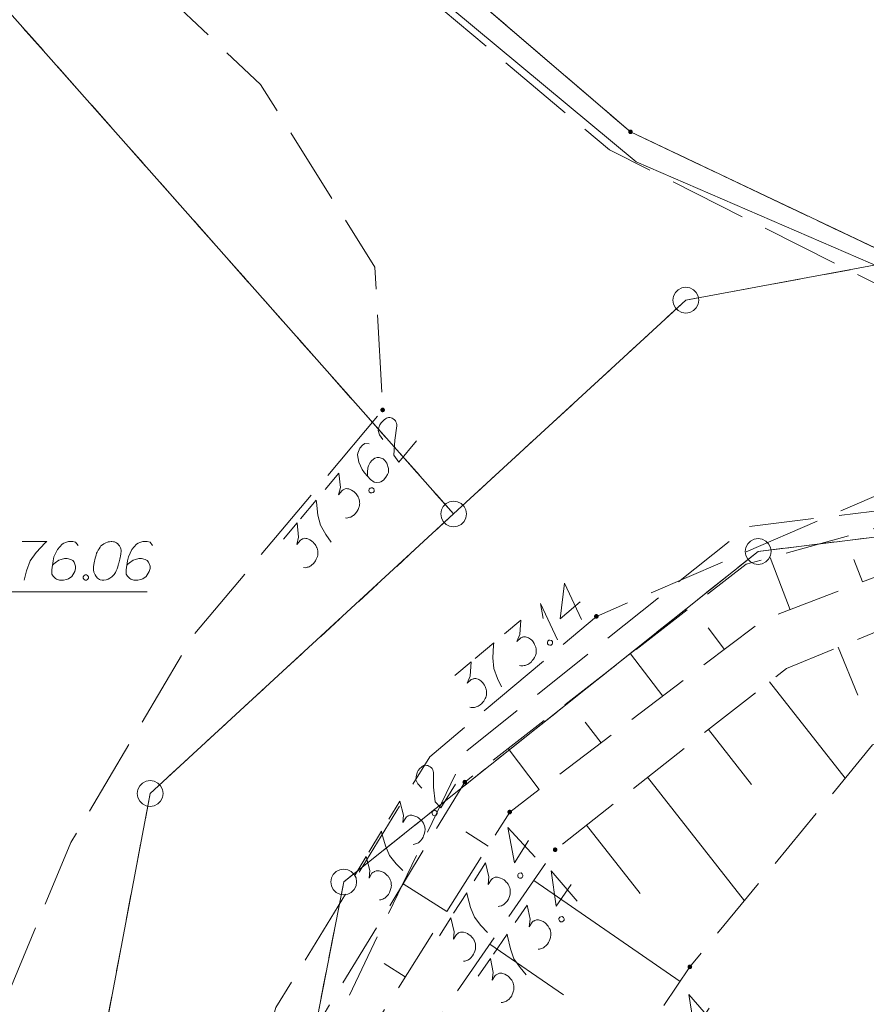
# Model space of a CAD drawing. Header units: metres. Extents: x 5555129 to 5556676, y 5635595 to 5636517.
# Tile 14 of 256: x 5555182 to 5555198, y 5636253 to 5636272. Entities that reach past the tile are written whole.
import ezdxf

# ---------------------------------------------------------------- set-up
doc = ezdxf.new("R2010")
doc.units = ezdxf.units.M
doc.header["$MEASUREMENT"] = 0
for name, pattern in [('05-linia 2.5 1', [1.75, 1.25, -0.5]), ('L_0_05', [1.75, 1.25, -0.5]), ('L_0_06', [2, 1.5, -0.5]), ('PRZER1-1', [2, 1, -1]), ('PRZER3-1', [4, 3, -1])]:
    doc.linetypes.add(name, pattern=pattern)
for name, color, linetype, lineweight in [('#digitalizacja', 7, 'Continuous', 18), ('#skartowane', 7, 'Continuous', 18), ('#ZUDP', 7, 'Continuous', 18)]:
    doc.layers.add(name, color=color, linetype=linetype, lineweight=lineweight)
for name, color, linetype, lineweight, true_color in [('GEPPGD', 7, 'Continuous', 18, 0x008000), ('GESDZI', 7, 'Continuous', 18, 0x0a0909), ('GESKKL', 7, 'PRZER3-1', 18, 0x008000), ('GESUZY', 7, 'PRZER1-1', 18, 0x008000)]:
    doc.layers.add(name, color=color, linetype=linetype, lineweight=lineweight, true_color=true_color)

# ---------------------------------------------------------------- blocks, each defined once
blk = doc.blocks.new('EPPGN')
blk.add_hatch(color=0).paths.add_polyline_path([(0, -0.09), (-0.027812, -0.085595), (-0.052901, -0.072812), (-0.072812, -0.052901), (-0.085595, -0.027812), (-0.09, 0), (-0.085595, 0.027812), (-0.072812, 0.052901), (-0.052901, 0.072812), (-0.027812, 0.085595), (0, 0.09), (0.027812, 0.085595), (0.052901, 0.072812), (0.072812, 0.052901), (0.085595, 0.027812), (0.09, 0), (0.085595, -0.027812), (0.072812, -0.052901), (0.052901, -0.072812), (0.027812, -0.085595)])
blk = doc.blocks.new('EPPGS')
at = {"color": 0, "flags": 128}
blk.add_lwpolyline([(0.5, 0), (0.475528, -0.154508), (0.404508, -0.293893), (0.293893, -0.404508), (0.154508, -0.475528), (0, -0.5), (-0.154508, -0.475528), (-0.293893, -0.404508), (-0.404508, -0.293893), (-0.475528, -0.154508), (-0.5, 0), (-0.475528, 0.154508), (-0.404508, 0.293893), (-0.293893, 0.404508), (-0.154508, 0.475528), (0, 0.5), (0.154508, 0.475528), (0.293893, 0.404508), (0.404508, 0.293893), (0.475528, 0.154508), (0.5, 0)], close=True, dxfattribs=at)
blk = doc.blocks.new('*U364')
at = {"layer": '#skartowane', "color": 7, "linetype": 'ByBlock', "lineweight": 18}
for q in [(5555192.268, 5636259.599), (5555191.989, 5636260.013)]:
    blk.add_line((5555191.938, 5636260.302), q, dxfattribs=at)

msp = doc.modelspace()

# ---------------------------------------------------------------- hatches: boundary and pattern name
at = {"layer": '#skartowane', "linetype": 'Continuous', "lineweight": 18}
h = msp.add_hatch(color=7, dxfattribs=at)
edge = h.paths.add_edge_path()
edge.add_arc((5555188.87875, 5636264.05105), 0.045, 0, 360)
h = msp.add_hatch(color=7, dxfattribs=at)
edge = h.paths.add_edge_path()
edge.add_arc((5555193.01875, 5636260.05105), 0.045, 0, 360)
h = msp.add_hatch(color=7, dxfattribs=at)
edge = h.paths.add_edge_path()
edge.add_arc((5555190.47, 5636256.84), 0.045, 0, 360)
h = msp.add_hatch(color=7, dxfattribs=at)
edge = h.paths.add_edge_path()
edge.add_arc((5555191.34, 5636256.26), 0.045, 0, 360)
h = msp.add_hatch(color=7, dxfattribs=at)
edge = h.paths.add_edge_path()
edge.add_arc((5555192.22, 5636255.53), 0.045, 0, 360)
h = msp.add_hatch(color=7, dxfattribs=at)
edge = h.paths.add_edge_path()
edge.add_arc((5555194.83, 5636253.26), 0.045, 0, 360)

# ---------------------------------------------------------------- linework, layer by layer
at = {"layer": '#digitalizacja', "color": 1, "linetype": 'Continuous', "lineweight": 18, "flags": 128}
msp.add_lwpolyline([(5555187.06636, 5636274.44957), (5555193.79261, 5636268.85966), (5555198.80569, 5636266.68949)], dxfattribs=at)
at = {"layer": '#skartowane', "color": 7, "linetype": 'L_0_06', "lineweight": 18, "flags": 128}
msp.add_lwpolyline([(5555319.91, 5636279.38), (5555323.03, 5636275.28), (5555329.28, 5636268.46), (5555334.03, 5636263.4), (5555345.03, 5636252.49), (5555346.54, 5636251.45), (5555345.73, 5636247.93), (5555332.42, 5636261.49), (5555327.2, 5636266.8), (5555317.86, 5636277.41), (5555315.42, 5636280.01), (5555313.35, 5636281.16), (5555310.91, 5636281.48), (5555308.55, 5636280.93), (5555307.33, 5636278.49), (5555300.21, 5636263.98), (5555298.84, 5636260.31), (5555299.74, 5636259.03), (5555298.26, 5636255.27), (5555297.04, 5636255.1), (5555292.88, 5636247), (5555292.08, 5636246.05), (5555288.59, 5636239.37), (5555285.9, 5636234.86), (5555282.53, 5636231.41), (5555279.83, 5636229.99), (5555275.41, 5636228.95), (5555271.53, 5636229.31), (5555268.13, 5636230.4), (5555264.62, 5636232.17), (5555253.07, 5636239.68), (5555243.27, 5636245.93), (5555229.11, 5636254.41), (5555220.5, 5636258.77), (5555213.45, 5636261.65), (5555208.14, 5636263.06), (5555202.51, 5636263.31), (5555198.72, 5636262.51), (5555193.02, 5636260.05), (5555189.79, 5636257.33), (5555186.81, 5636252.47), (5555184.72, 5636245.33), (5555179.71, 5636245.97), (5555181.09, 5636251.46), (5555182.84, 5636255.67), (5555185.21, 5636259.68), (5555188.88, 5636264.05), (5555188.73, 5636266.82), (5555186.51, 5636270.36), (5555177.24, 5636279.14), (5555172.12, 5636284.35), (5555168.67, 5636288.73), (5555165.68, 5636293.64), (5555163.11, 5636298.61), (5555159.69, 5636305.28), (5555154.96, 5636314.88), (5555157.25, 5636316.15), (5555161.87, 5636306.69), (5555165.41, 5636299.79), (5555167.81, 5636295.12), (5555170.82, 5636290.32), (5555174.09, 5636286.04), (5555178.95, 5636281.15), (5555193.27, 5636269.09), (5555198.74, 5636266.34), (5555202.91, 5636266.53), (5555208.67, 5636266.05), (5555214.33, 5636264.32), (5555221.74, 5636261.36), (5555230.37, 5636257.02), (5555244.89, 5636248.46), (5555254.7, 5636242.22), (5555266.71, 5636234.85), (5555271.59, 5636232.9), (5555275.32, 5636232.51), (5555278.58, 5636233.38), (5555282.52, 5636236.11), (5555285.35, 5636239.7), (5555289.44, 5636247.37), (5555294.78, 5636258.52), (5555297.61, 5636265.12), (5555304.52, 5636279.57), (5555309.3, 5636287.58), (5555310.96, 5636291.13)], dxfattribs=at)
at = {"layer": '#skartowane', "color": 7, "linetype": 'Continuous', "lineweight": 18, "flags": 128}
for points in [[(5555188.88415, 5636263.4766), (5555188.81722, 5636263.5713), (5555188.79334, 5636263.65305), (5555188.8049, 5636263.7128), (5555188.82552, 5636263.76483), (5555188.84758, 5636263.80035), (5555188.86654, 5636263.82292), (5555188.9053, 5636263.85983), (5555188.93713, 5636263.87936), (5555188.95298, 5636263.88913), (5555188.98937, 5636263.90484), (5555189.01888, 5636263.90325), (5555189.04456, 5636263.8971), (5555189.06186, 5636263.89022), (5555189.08378, 5636263.87959), (5555189.10642, 5636263.86057), (5555189.12517, 5636263.83706), (5555189.135, 5636263.82115), (5555189.1455, 5636263.79691), (5555189.15216, 5636263.76812), (5555189.15433, 5636263.74323), (5555189.11168, 5636263.46282), (5555189.09471, 5636263.17639), (5555189.19022, 5636263.04214), (5555189.53584, 5636263.45367)], [(5555188.61467, 5636263.39446), (5555188.53458, 5636263.40003), (5555188.48683, 5636263.37079), (5555188.43366, 5636263.30748), (5555188.41377, 5636263.24707), (5555188.40003, 5636263.21234), (5555188.39462, 5636263.17828), (5555188.41525, 5636263.03757), (5555188.48203, 5636262.89672), (5555188.52936, 5636262.83377), (5555188.64534, 5636262.70552), (5555188.71314, 5636262.64859), (5555188.75546, 5636262.64389), (5555188.82202, 5636262.64969), (5555188.84249, 5636262.65569), (5555188.89406, 5636262.68949), (5555188.9434, 5636262.74824), (5555188.97234, 5636262.80106), (5555188.9899, 5636262.84034), (5555188.99171, 5636262.91594), (5555188.95733, 5636263.02192), (5555188.92347, 5636263.07343), (5555188.8873, 5636263.10381), (5555188.80952, 5636263.13064), (5555188.77175, 5636263.13151), (5555188.72705, 5636263.11501), (5555188.66788, 5636263.07217), (5555188.63373, 5636263.03151), (5555188.60553, 5636262.97031), (5555188.5925, 5636262.92732), (5555188.58311, 5636262.84268), (5555188.58297, 5636262.79653), (5555188.58507, 5636262.77156)], [(5555187.76527, 5636262.51161), (5555188.03111, 5636262.82815), (5555188.05951, 5636262.54977), (5555188.02573, 5636262.40848), (5555188.09409, 5636262.48988), (5555188.11377, 5636262.5042), (5555188.12592, 5636262.50941), (5555188.13801, 5636262.51469), (5555188.15016, 5636262.51991), (5555188.17888, 5636262.52663), (5555188.20008, 5636262.52425), (5555188.2212, 5636262.52193), (5555188.23863, 5636262.51507), (5555188.27784, 5636262.49756), (5555188.30874, 5636262.47926), (5555188.32235, 5636262.46783), (5555188.34043, 5636262.45264), (5555188.3638, 5636262.42537), (5555188.37806, 5636262.40562), (5555188.39238, 5636262.38595), (5555188.40208, 5636262.37003), (5555188.40736, 5636262.35794), (5555188.41258, 5636262.34579), (5555188.41785, 5636262.33371), (5555188.42386, 5636262.31324), (5555188.43052, 5636262.28445), (5555188.43269, 5636262.25956), (5555188.43414, 5636262.24292), (5555188.43176, 5636262.22172), (5555188.42944, 5636262.20059), (5555188.42329, 5636262.17491), (5555188.42026, 5636262.16204), (5555188.40269, 5636262.12275), (5555188.38439, 5636262.09185), (5555188.37375, 5636262.06994), (5555188.3472, 5636262.03832), (5555188.31226, 5636262.00597), (5555188.29635, 5636261.99614), (5555188.28043, 5636261.98643), (5555188.26452, 5636261.9766), (5555188.24411, 5636261.97067), (5555188.22365, 5636261.96466), (5555188.1866, 5636261.95728), (5555188.15709, 5636261.95887)], [(5555188.61585, 5636262.51438), (5555188.63487, 5636262.53702), (5555188.65527, 5636262.54296), (5555188.68478, 5636262.54137), (5555188.70743, 5636262.52235), (5555188.71409, 5636262.49356), (5555188.71178, 5636262.47243), (5555188.69276, 5636262.44979), (5555188.67235, 5636262.44385), (5555188.64284, 5636262.44544), (5555188.62019, 5636262.46446), (5555188.61353, 5636262.49325), (5555188.61585, 5636262.51438)], [(5555187.28677, 5636261.94184), (5555187.59058, 5636262.3036), (5555187.59427, 5636262.262), (5555187.62425, 5636262.01313), (5555187.67492, 5636261.81636), (5555187.77861, 5636261.63674), (5555187.88389, 5636261.48663)], [(5555186.9564, 5636261.54846), (5555187.22224, 5636261.865), (5555187.25063, 5636261.58661), (5555187.21686, 5636261.44533), (5555187.28522, 5636261.52672), (5555187.3049, 5636261.54104), (5555187.31705, 5636261.54626), (5555187.32913, 5636261.55154), (5555187.34129, 5636261.55675), (5555187.37001, 5636261.56348), (5555187.3912, 5636261.5611), (5555187.41233, 5636261.55878), (5555187.42976, 5636261.55191), (5555187.46897, 5636261.5344), (5555187.49987, 5636261.5161), (5555187.51347, 5636261.50468), (5555187.53156, 5636261.48949), (5555187.55493, 5636261.46222), (5555187.56919, 5636261.44247), (5555187.58351, 5636261.42279), (5555187.59321, 5636261.40687), (5555187.59849, 5636261.39479), (5555187.6037, 5636261.38264), (5555187.60898, 5636261.37056), (5555187.61498, 5636261.35009), (5555187.62165, 5636261.3213), (5555187.62382, 5636261.2964), (5555187.62527, 5636261.27976), (5555187.62289, 5636261.25857), (5555187.62057, 5636261.23744), (5555187.61442, 5636261.21176), (5555187.61138, 5636261.19889), (5555187.59381, 5636261.1596), (5555187.57552, 5636261.1287), (5555187.56488, 5636261.10679), (5555187.53833, 5636261.07517), (5555187.50339, 5636261.04282), (5555187.48748, 5636261.03299), (5555187.47156, 5636261.02328), (5555187.45565, 5636261.01345), (5555187.43524, 5636261.00751), (5555187.41478, 5636261.00151), (5555187.37773, 5636260.99412), (5555187.34822, 5636260.99571)], [(5555196.77144, 5636260.18056), (5555196.38355, 5636261.18907)], [(5555198.17146, 5636260.71902), (5555198.00334, 5636261.15615)], [(5555192.70753, 5636260.33284), (5555192.31907, 5636260.00572), (5555192.40323, 5636260.69419), (5555192.73276, 5636259.99118)], [(5555181.21065, 5636260.52841), (5555184.31452, 5636260.52841)], [(5555191.23793, 5636259.71289), (5555191.55412, 5636259.97915), (5555191.53435, 5636259.70002), (5555191.47685, 5636259.56662), (5555191.55815, 5636259.63509), (5555191.58, 5636259.64582), (5555191.59286, 5636259.64887), (5555191.60567, 5636259.652), (5555191.61854, 5636259.65505), (5555191.64799, 5636259.65675), (5555191.66846, 5636259.65078), (5555191.68888, 5636259.64487), (5555191.70487, 5636259.63511), (5555191.7405, 5636259.61114), (5555191.7678, 5636259.58781), (5555191.77925, 5636259.57423), (5555191.79446, 5636259.55616), (5555191.8128, 5636259.52528), (5555191.82346, 5636259.50338), (5555191.8342, 5636259.48154), (5555191.84103, 5636259.46419), (5555191.84415, 5636259.45138), (5555191.84721, 5636259.43852), (5555191.85033, 5636259.42571), (5555191.85274, 5636259.40451), (5555191.85437, 5636259.37501), (5555191.85223, 5636259.35011), (5555191.85081, 5636259.33347), (5555191.84483, 5636259.31299), (5555191.83892, 5636259.29258), (5555191.82846, 5636259.26833), (5555191.82326, 5636259.25617), (5555191.79921, 5636259.22048), (5555191.77589, 5636259.19318), (5555191.76165, 5636259.17341), (5555191.73007, 5636259.14681), (5555191.6901, 5636259.12093), (5555191.67274, 5636259.11398), (5555191.65539, 5636259.10715), (5555191.63803, 5636259.10019), (5555191.61691, 5636259.09784), (5555191.59572, 5636259.09543), (5555191.55795, 5636259.09451), (5555191.52915, 5636259.10114)], [(5555195.49971, 5636259.41155), (5555195.18383, 5636259.82847)], [(5555190.6688, 5636259.23362), (5555191.03016, 5636259.53792), (5555191.02665, 5636259.49631), (5555191.01351, 5636259.24598), (5555191.02968, 5636259.04343), (5555191.10103, 5636258.8487), (5555191.17901, 5636258.68276)], [(5555192.07638, 5636259.56974), (5555192.099, 5636259.58879), (5555192.12012, 5636259.59114), (5555192.14892, 5636259.58451), (5555192.16797, 5636259.56189), (5555192.1696, 5636259.53238), (5555192.16369, 5636259.51197), (5555192.14107, 5636259.49292), (5555192.11995, 5636259.49057), (5555192.09115, 5636259.4972), (5555192.0721, 5636259.51982), (5555192.07047, 5636259.54933), (5555192.07638, 5636259.56974)], [(5555197.70305, 5636259.4525), (5555198.08425, 5636258.52557)], [(5555190.27587, 5636258.90273), (5555190.59205, 5636259.16899), (5555190.57228, 5636258.88986), (5555190.51478, 5636258.75646), (5555190.59609, 5636258.82492), (5555190.61793, 5636258.83566), (5555190.6308, 5636258.83871), (5555190.6436, 5636258.84184), (5555190.65647, 5636258.84489), (5555190.68592, 5636258.84659), (5555190.70639, 5636258.84061), (5555190.72681, 5636258.8347), (5555190.7428, 5636258.82495), (5555190.77843, 5636258.80098), (5555190.80574, 5636258.77765), (5555190.81718, 5636258.76406), (5555190.83239, 5636258.746), (5555190.85073, 5636258.71512), (5555190.8614, 5636258.69322), (5555190.87213, 5636258.67138), (5555190.87896, 5636258.65403), (5555190.88208, 5636258.64122), (5555190.88514, 5636258.62835), (5555190.88826, 5636258.61554), (5555190.89067, 5636258.59435), (5555190.8923, 5636258.56484), (5555190.89017, 5636258.53995), (5555190.88874, 5636258.5233), (5555190.88276, 5636258.50283), (5555190.87685, 5636258.48241), (5555190.86639, 5636258.45817), (5555190.86119, 5636258.44601), (5555190.83715, 5636258.41032), (5555190.81382, 5636258.38301), (5555190.79959, 5636258.36325), (5555190.768, 5636258.33665), (5555190.72803, 5636258.31077), (5555190.71067, 5636258.30381), (5555190.69332, 5636258.29698), (5555190.67596, 5636258.29002), (5555190.65484, 5636258.28768), (5555190.63365, 5636258.28527), (5555190.59588, 5636258.28435), (5555190.56708, 5636258.29098)], [(5555194.3041, 5636258.50572), (5555193.68187, 5636259.32699)], [(5555196.37298, 5636258.78378), (5555197.83804, 5636256.91384)], [(5555193.1085, 5636257.59988), (5555192.80214, 5636258.00424)], [(5555195.19222, 5636257.85868), (5555196.02695, 5636256.79327)], [(5555191.9129, 5636256.69405), (5555191.30971, 5636257.49019)], [(5555189.63968, 5636256.72309), (5555189.5591, 5636256.80649), (5555189.52305, 5636256.88364), (5555189.52537, 5636256.94446), (5555189.53782, 5636256.99902), (5555189.55421, 5636257.03748), (5555189.56951, 5636257.06268), (5555189.6022, 5636257.10506), (5555189.63068, 5636257.12922), (5555189.64486, 5636257.14128), (5555189.67843, 5636257.16235), (5555189.70784, 5636257.16528), (5555189.73416, 5636257.16311), (5555189.7523, 5636257.15895), (5555189.77558, 5636257.15178), (5555189.80086, 5636257.13644), (5555189.82297, 5636257.11605), (5555189.83511, 5636257.10183), (5555189.84918, 5636257.07947), (5555189.86015, 5636257.05203), (5555189.86608, 5636257.02776), (5555189.86665, 5636256.74413), (5555189.89351, 5636256.45846), (5555190.00837, 5636256.34032), (5555190.28725, 5636256.79971)], [(5555194.01146, 5636256.93358), (5555195.88532, 5636254.54188)], [(5555188.99649, 5636256.11878), (5555189.211, 5636256.47213), (5555189.28147, 5636256.20132), (5555189.26962, 5636256.05654), (5555189.32478, 5636256.1474), (5555189.34205, 5636256.16455), (5555189.35326, 5636256.17155), (5555189.3644, 5636256.17861), (5555189.37561, 5636256.18562), (5555189.40298, 5636256.19664), (5555189.42429, 5636256.19752), (5555189.44552, 5636256.19844), (5555189.46379, 5636256.19431), (5555189.50522, 5636256.18298), (5555189.53854, 5636256.1696), (5555189.55373, 5636256.16039), (5555189.57392, 5636256.14813), (5555189.60116, 5636256.12473), (5555189.61827, 5636256.10739), (5555189.63542, 5636256.09012), (5555189.64743, 5636256.07587), (5555189.65449, 5636256.06473), (5555189.6615, 5636256.05351), (5555189.66855, 5636256.04238), (5555189.6776, 5636256.02306), (5555189.68858, 5636255.99562), (5555189.69451, 5636255.97135), (5555189.69848, 5636255.95513), (5555189.69936, 5636255.93381), (5555189.70028, 5636255.91258), (5555189.69812, 5636255.88626), (5555189.69708, 5636255.87308), (5555189.6857, 5636255.83157), (5555189.67232, 5636255.79825), (5555189.66515, 5636255.77497), (5555189.64373, 5636255.73967), (5555189.61412, 5636255.70238), (5555189.5999, 5636255.69024), (5555189.58564, 5636255.67822), (5555189.57142, 5636255.66608), (5555189.55215, 5636255.6571), (5555189.53284, 5636255.64805), (5555189.49735, 5636255.63511), (5555189.46794, 5636255.63218)], [(5555189.83671, 5636256.2511), (5555189.85206, 5636256.27638), (5555189.87132, 5636256.28535), (5555189.90073, 5636256.28828), (5555189.92601, 5636256.27293), (5555189.93698, 5636256.24549), (5555189.93791, 5636256.22426), (5555189.92256, 5636256.19898), (5555189.9033, 5636256.19001), (5555189.87389, 5636256.18708), (5555189.84861, 5636256.20243), (5555189.83764, 5636256.22987), (5555189.83671, 5636256.2511)], [(5555191.70474, 5636255.70638), (5555191.43318, 5636255.27724), (5555191.30554, 5636255.959), (5555191.83195, 5636255.38829)], [(5555192.83071, 5636256.00848), (5555193.86983, 5636254.68219)], [(5555188.61037, 5636255.48276), (5555188.85553, 5636255.88658), (5555188.86551, 5636255.84604), (5555188.93306, 5636255.60464), (5555189.01311, 5636255.41788), (5555189.14295, 5636255.25616), (5555189.26987, 5636255.12384)], [(5555190.92225, 5636255.59983), (5555190.48692, 5636255.87531)], [(5555188.34379, 5636255.04364), (5555188.5583, 5636255.39699), (5555188.62878, 5636255.12618), (5555188.61692, 5636254.9814), (5555188.67208, 5636255.07226), (5555188.68935, 5636255.08941), (5555188.70057, 5636255.09641), (5555188.7117, 5636255.10347), (5555188.72292, 5636255.11048), (5555188.75028, 5636255.1215), (5555188.77159, 5636255.12238), (5555188.79283, 5636255.1233), (5555188.8111, 5636255.11917), (5555188.85252, 5636255.10784), (5555188.88585, 5636255.09446), (5555188.90103, 5636255.08525), (5555188.92122, 5636255.07299), (5555188.94847, 5636255.04959), (5555188.96557, 5636255.03225), (5555188.98272, 5636255.01498), (5555188.99474, 5636255.00073), (5555189.00179, 5636254.98959), (5555189.0088, 5636254.97837), (5555189.01585, 5636254.96724), (5555189.02491, 5636254.94792), (5555189.03588, 5636254.92048), (5555189.04182, 5636254.89621), (5555189.04578, 5636254.87999), (5555189.04666, 5636254.85867), (5555189.04759, 5636254.83744), (5555189.04543, 5636254.81112), (5555189.04438, 5636254.79794), (5555189.03301, 5636254.75643), (5555189.01963, 5636254.72311), (5555189.01246, 5636254.69983), (5555188.99103, 5636254.66453), (5555188.96143, 5636254.62724), (5555188.9472, 5636254.6151), (5555188.93295, 5636254.60308), (5555188.91872, 5636254.59094), (5555188.89945, 5636254.58196), (5555188.88014, 5636254.57291), (5555188.84465, 5636254.55997), (5555188.81524, 5636254.55704)], [(5555190.65193, 5636254.92611), (5555190.87296, 5636255.27541), (5555190.9384, 5636255.00334), (5555190.92386, 5636254.8588), (5555190.98069, 5636254.94862), (5555190.99828, 5636254.96544), (5555191.00962, 5636254.97224), (5555191.02089, 5636254.97909), (5555191.03223, 5636254.98589), (5555191.05979, 5636254.9964), (5555191.08112, 5636254.99688), (5555191.10236, 5636254.99741), (5555191.12055, 5636254.99294), (5555191.16176, 5636254.98084), (5555191.19483, 5636254.96685), (5555191.20984, 5636254.95735), (5555191.2298, 5636254.94472), (5555191.25661, 5636254.92082), (5555191.27339, 5636254.90317), (5555191.29021, 5636254.88558), (5555191.30196, 5636254.87111), (5555191.30881, 5636254.85984), (5555191.31561, 5636254.8485), (5555191.32245, 5636254.83723), (5555191.33115, 5636254.81775), (5555191.34161, 5636254.79011), (5555191.34709, 5636254.76573), (5555191.35076, 5636254.74944), (5555191.35124, 5636254.72811), (5555191.35177, 5636254.70687), (5555191.34912, 5636254.68059), (5555191.34783, 5636254.66743), (5555191.33569, 5636254.62615), (5555191.32169, 5636254.59307), (5555191.31409, 5636254.56993), (5555191.29201, 5636254.53504), (5555191.26172, 5636254.4983), (5555191.24727, 5636254.48643), (5555191.2328, 5636254.47468), (5555191.21835, 5636254.4628), (5555191.19892, 5636254.45419), (5555191.17944, 5636254.44549), (5555191.14372, 5636254.43321), (5555191.11426, 5636254.43083)], [(5555191.49447, 5636255.04279), (5555191.51028, 5636255.06778), (5555191.52971, 5636255.0764), (5555191.55916, 5636255.07878), (5555191.58415, 5636255.06296), (5555191.59461, 5636255.03532), (5555191.59515, 5636255.01408), (5555191.57933, 5636254.98909), (5555191.55991, 5636254.98047), (5555191.53045, 5636254.9781), (5555191.50546, 5636254.99391), (5555191.495, 5636255.02155), (5555191.49447, 5636255.04279)], [(5555192.52993, 5636254.85402), (5555192.24123, 5636254.43622), (5555192.14128, 5636255.12258), (5555192.64416, 5636254.53104)], [(5555190.12015, 5636254.3323), (5555189.27305, 5636254.86834)], [(5555191.80831, 5636254.93423), (5555194.64003, 5636252.97748)], [(5555190.25406, 5636254.29737), (5555190.50668, 5636254.69657), (5555190.5159, 5636254.65584), (5555190.57896, 5636254.41323), (5555190.65552, 5636254.22502), (5555190.78234, 5636254.06091), (5555190.90678, 5636253.92626)], [(5555191.44641, 5636254.11699), (5555191.6814, 5636254.45705), (5555191.73577, 5636254.18256), (5555191.71539, 5636254.03873), (5555191.77582, 5636254.12617), (5555191.79407, 5636254.14228), (5555191.80568, 5636254.14861), (5555191.81721, 5636254.15499), (5555191.82882, 5636254.16133), (5555191.85678, 5636254.17071), (5555191.87811, 5636254.17033), (5555191.89936, 5636254.17001), (5555191.91736, 5636254.1648), (5555191.95804, 5636254.15105), (5555191.99052, 5636254.13573), (5555192.00513, 5636254.12563), (5555192.02456, 5636254.1122), (5555192.05038, 5636254.08724), (5555192.06643, 5636254.06891), (5555192.08253, 5636254.05067), (5555192.09369, 5636254.03572), (5555192.10007, 5636254.02419), (5555192.1064, 5636254.01258), (5555192.11279, 5636254.00105), (5555192.12069, 5636253.98123), (5555192.13002, 5636253.95319), (5555192.13451, 5636253.92861), (5555192.13752, 5636253.91218), (5555192.13714, 5636253.89085), (5555192.13681, 5636253.8696), (5555192.1331, 5636253.84346), (5555192.13128, 5636253.83036), (5555192.11747, 5636253.7896), (5555192.10215, 5636253.75712), (5555192.09361, 5636253.7343), (5555192.07014, 5636253.70034), (5555192.03839, 5636253.66485), (5555192.02347, 5636253.65357), (5555192.00853, 5636253.64242), (5555191.99361, 5636253.63114), (5555191.97385, 5636253.62332), (5555191.95404, 5636253.61542), (5555191.91785, 5636253.60459), (5555191.88832, 5636253.60341)], [(5555189.97937, 5636253.86328), (5555190.20041, 5636254.21258), (5555190.26584, 5636253.94051), (5555190.2513, 5636253.79597), (5555190.30814, 5636253.88579), (5555190.32572, 5636253.90262), (5555190.33706, 5636253.90941), (5555190.34833, 5636253.91626), (5555190.35967, 5636253.92306), (5555190.38724, 5636253.93357), (5555190.40856, 5636253.93405), (5555190.42981, 5636253.93458), (5555190.448, 5636253.93011), (5555190.4892, 5636253.91802), (5555190.52228, 5636253.90402), (5555190.53729, 5636253.89452), (5555190.55725, 5636253.88189), (5555190.58405, 5636253.858), (5555190.60083, 5636253.84034), (5555190.61766, 5636253.82275), (5555190.62941, 5636253.80828), (5555190.63625, 5636253.79701), (5555190.64305, 5636253.78567), (5555190.6499, 5636253.7744), (5555190.65859, 5636253.75492), (5555190.66905, 5636253.72728), (5555190.67454, 5636253.7029), (5555190.6782, 5636253.68661), (5555190.67868, 5636253.66528), (5555190.67922, 5636253.64404), (5555190.67656, 5636253.61776), (5555190.67528, 5636253.6046), (5555190.66313, 5636253.56332), (5555190.64914, 5636253.53024), (5555190.64153, 5636253.5071), (5555190.61945, 5636253.47221), (5555190.58916, 5636253.43547), (5555190.57472, 5636253.4236), (5555190.56024, 5636253.41185), (5555190.54579, 5636253.39997), (5555190.52636, 5636253.39136), (5555190.50688, 5636253.38266), (5555190.47116, 5636253.37038), (5555190.4417, 5636253.368)], [(5555192.29298, 5636254.19948), (5555192.30979, 5636254.22381), (5555192.32955, 5636254.23163), (5555192.35908, 5636254.23282), (5555192.38341, 5636254.21601), (5555192.39274, 5636254.18797), (5555192.39241, 5636254.16671), (5555192.3756, 5636254.14239), (5555192.35584, 5636254.13456), (5555192.32631, 5636254.13338), (5555192.30198, 5636254.15019), (5555192.29265, 5636254.17823), (5555192.29298, 5636254.19948)], [(5555191.02343, 5636253.50486), (5555191.29199, 5636253.89351), (5555191.29956, 5636253.85245), (5555191.35274, 5636253.60748), (5555191.42163, 5636253.41633), (5555191.5417, 5636253.24722), (5555191.66059, 5636253.10765)], [(5555190.95558, 5636253.70019), (5555192.37927, 5636252.7164)], [(5555190.73139, 5636253.08224), (5555190.96638, 5636253.42231), (5555191.02075, 5636253.14782), (5555191.00037, 5636253.00399), (5555191.0608, 5636253.09143), (5555191.07905, 5636253.10753), (5555191.09066, 5636253.11387), (5555191.10219, 5636253.12025), (5555191.1138, 5636253.12659), (5555191.14177, 5636253.13597), (5555191.16309, 5636253.13559), (5555191.18434, 5636253.13526), (5555191.20234, 5636253.13006), (5555191.24302, 5636253.11631), (5555191.2755, 5636253.10098), (5555191.29011, 5636253.09089), (5555191.30955, 5636253.07746), (5555191.33536, 5636253.0525), (5555191.35141, 5636253.03417), (5555191.36751, 5636253.01592), (5555191.37867, 5636253.00098), (5555191.38505, 5636252.98945), (5555191.39139, 5636252.97784), (5555191.39777, 5636252.96631), (5555191.40567, 5636252.94649), (5555191.41501, 5636252.91845), (5555191.4195, 5636252.89387), (5555191.4225, 5636252.87744), (5555191.42212, 5636252.85611), (5555191.42179, 5636252.83486), (5555191.41808, 5636252.80872), (5555191.41626, 5636252.79562), (5555191.40245, 5636252.75486), (5555191.38713, 5636252.72238), (5555191.3786, 5636252.69956), (5555191.35512, 5636252.66559), (5555191.32337, 5636252.63011), (5555191.30845, 5636252.61883), (5555191.29351, 5636252.60768), (5555191.2786, 5636252.5964), (5555191.25884, 5636252.58857), (5555191.23902, 5636252.58068), (5555191.20283, 5636252.56985), (5555191.1733, 5636252.56867)], [(5555189.31806, 5636253.06476), (5555188.90628, 5636253.32533)], [(5555195.20107, 5636252.45919), (5555194.91769, 5636252.03776), (5555194.80904, 5636252.7228), (5555195.31939, 5636252.13769)]]:
    msp.add_lwpolyline(points, dxfattribs=at)
at = {"layer": '#skartowane', "color": 7, "linetype": 'L_0_05', "lineweight": 18, "flags": 128}
for points in [[(5555206.15, 5636262.22), (5555201.97, 5636262.18), (5555196.25, 5636259.98), (5555191.34, 5636256.26), (5555187.79, 5636250.65), (5555186.56, 5636244.69), (5555185.77, 5636244.88), (5555187.04, 5636251.19), (5555190.47, 5636256.84), (5555195.92, 5636261.06), (5555201.81, 5636262.7), (5555206.15, 5636262.22)], [(5555203.26, 5636259.54), (5555198.37, 5636257.56), (5555194.83, 5636253.26), (5555191.71, 5636248.62), (5555191.41, 5636243.25), (5555187.34, 5636244.58), (5555188.53, 5636250.19), (5555192.22, 5636255.53), (5555196.7, 5636259.04), (5555202.39, 5636261.38), (5555208.54, 5636260.75), (5555203.26, 5636259.54)]]:
    msp.add_lwpolyline(points, close=True, dxfattribs=at)
at = {"layer": '#skartowane', "color": 36, "linetype": 'Continuous', "lineweight": 18, "true_color": 0x803300, "flags": 128}
for points in [[(5555181.89807, 5636261.5044), (5555182.37048, 5636261.5044), (5555182.341, 5636261.47483), (5555182.16971, 5636261.29182), (5555182.05161, 5636261.12647), (5555181.98074, 5636260.93156), (5555181.9335, 5636260.7544)], [(5555182.97867, 5636261.42173), (5555182.93143, 5636261.48664), (5555182.87833, 5636261.5044), (5555182.79565, 5636261.5044), (5555182.7366, 5636261.48078), (5555182.70117, 5636261.46897), (5555182.6716, 5636261.45121), (5555182.57712, 5636261.34492), (5555182.51221, 5636261.20319), (5555182.49445, 5636261.12647), (5555182.47083, 5636260.95518), (5555182.47083, 5636260.86664), (5555182.49445, 5636260.83121), (5555182.54169, 5636260.78397), (5555182.55945, 5636260.77216), (5555182.6185, 5636260.7544), (5555182.69522, 5636260.7544), (5555182.75427, 5636260.76621), (5555182.79565, 5636260.77802), (5555182.85471, 5636260.82526), (5555182.91376, 5636260.91975), (5555182.93143, 5636260.9788), (5555182.93143, 5636261.02604), (5555182.90195, 5636261.10285), (5555182.87833, 5636261.13233), (5555182.83695, 5636261.15595), (5555182.76608, 5636261.17371), (5555182.71298, 5636261.17371), (5555182.64798, 5636261.15595), (5555182.60669, 5636261.13828), (5555182.53583, 5636261.09104), (5555182.5004, 5636261.06147), (5555182.48264, 5636261.0438)], [(5555183.63409, 5636261.5044), (5555183.62228, 5636261.5044), (5555183.58685, 5636261.49845), (5555183.56323, 5636261.49259), (5555183.54556, 5636261.48664), (5555183.51599, 5636261.47483), (5555183.48056, 5636261.45716), (5555183.45108, 5636261.4394), (5555183.42151, 5636261.41578), (5555183.40384, 5636261.39216), (5555183.38608, 5636261.36268), (5555183.36841, 5636261.33311), (5555183.35065, 5636261.29768), (5555183.33884, 5636261.27405), (5555183.32703, 5636261.23862), (5555183.30936, 5636261.17957), (5555183.2916, 5636261.09104), (5555183.27979, 5636261.02018), (5555183.27979, 5636260.95518), (5555183.28574, 5636260.90794), (5555183.30936, 5636260.85483), (5555183.32703, 5636260.82526), (5555183.3566, 5636260.78983), (5555183.39203, 5636260.76621), (5555183.4097, 5636260.76035), (5555183.44513, 5636260.7544), (5555183.4747, 5636260.7544), (5555183.52194, 5636260.76035), (5555183.56323, 5636260.77216), (5555183.5928, 5636260.78983), (5555183.63409, 5636260.8194), (5555183.65186, 5636260.83707), (5555183.67548, 5636260.86069), (5555183.69315, 5636260.88431), (5555183.70496, 5636260.90208), (5555183.71677, 5636260.93156), (5555183.72272, 5636260.94337), (5555183.73453, 5636260.97294), (5555183.74634, 5636261.00837), (5555183.75815, 5636261.0438), (5555183.76401, 5636261.06742), (5555183.76996, 5636261.08509), (5555183.77582, 5636261.10871), (5555183.78763, 5636261.1619), (5555183.79358, 5636261.19138), (5555183.79944, 5636261.22095), (5555183.80539, 5636261.26224), (5555183.81125, 5636261.31544), (5555183.81125, 5636261.33311), (5555183.80539, 5636261.35673), (5555183.79944, 5636261.38035), (5555183.78177, 5636261.41578), (5555183.76401, 5636261.4394), (5555183.74634, 5636261.45716), (5555183.72272, 5636261.47483), (5555183.6991, 5636261.48664), (5555183.68134, 5636261.49259), (5555183.66367, 5636261.49845), (5555183.63409, 5636261.5044)], [(5555184.41943, 5636261.42173), (5555184.37219, 5636261.48664), (5555184.31909, 5636261.5044), (5555184.23642, 5636261.5044), (5555184.17737, 5636261.48078), (5555184.14194, 5636261.46897), (5555184.11237, 5636261.45121), (5555184.01788, 5636261.34492), (5555183.95297, 5636261.20319), (5555183.93521, 5636261.12647), (5555183.91159, 5636260.95518), (5555183.91159, 5636260.86664), (5555183.93521, 5636260.83121), (5555183.98245, 5636260.78397), (5555184.00021, 5636260.77216), (5555184.05927, 5636260.7544), (5555184.13599, 5636260.7544), (5555184.19504, 5636260.76621), (5555184.23642, 5636260.77802), (5555184.29547, 5636260.82526), (5555184.35452, 5636260.91975), (5555184.37219, 5636260.9788), (5555184.37219, 5636261.02604), (5555184.34271, 5636261.10285), (5555184.31909, 5636261.13233), (5555184.27771, 5636261.15595), (5555184.20685, 5636261.17371), (5555184.15375, 5636261.17371), (5555184.08875, 5636261.15595), (5555184.04746, 5636261.13828), (5555183.97659, 5636261.09104), (5555183.94116, 5636261.06147), (5555183.9234, 5636261.0438)], [(5555183.11444, 5636260.85483), (5555183.14401, 5636260.85483), (5555183.16168, 5636260.84302), (5555183.17944, 5636260.8194), (5555183.17944, 5636260.78983), (5555183.16168, 5636260.76621), (5555183.14401, 5636260.7544), (5555183.11444, 5636260.7544), (5555183.09677, 5636260.76621), (5555183.07901, 5636260.78983), (5555183.07901, 5636260.8194), (5555183.09677, 5636260.84302), (5555183.11444, 5636260.85483)]]:
    msp.add_lwpolyline(points, dxfattribs=at)
at = {"layer": '#ZUDP', "color": 1, "linetype": '05-linia 2.5 1', "lineweight": 18, "flags": 128}
msp.add_lwpolyline([(5555200.70141, 5636262.37301), (5555195.95067, 5636261.78825), (5555190.50481, 5636257.44315), (5555186.47511, 5636249.05198), (5555185.85926, 5636245.89112), (5555184.54882, 5636238.27722), (5555184.30212, 5636221.97924)], dxfattribs=at)
at = {"layer": 'GESDZI', "color": 96, "linetype": 'Continuous', "lineweight": 18, "flags": 128}
for points in [[(5555210.74, 5636267.97), (5555208.46, 5636266.82), (5555202.73, 5636267.2), (5555198.92, 5636266.95), (5555193.68, 5636269.44), (5555177.22, 5636283.54), (5555171.33, 5636290.55), (5555168.09, 5636295.87), (5555152.11, 5636327.91), (5555140.07, 5636349.47), (5555138.41928, 5636351.99806)], [(5555138.41928, 5636351.99806), (5555140.07, 5636349.47), (5555152.11, 5636327.91), (5555168.09, 5636295.87), (5555171.33, 5636290.55), (5555177.22, 5636283.54), (5555193.68, 5636269.44), (5555198.92, 5636266.95), (5555194.7509, 5636266.17926), (5555190.25352, 5636262.0356), (5555175.30472, 5636278.92247)], [(5555175.30472, 5636278.92247), (5555190.25352, 5636262.0356), (5555184.37456, 5636256.62008), (5555180.84731, 5636237.96297), (5555180.87868, 5636235.70282), (5555132.53742, 5636279.60043)], [(5555181.37017, 5636197.21484), (5555180.87868, 5636235.70282), (5555180.84731, 5636237.96297), (5555184.37456, 5636256.62008), (5555190.25352, 5636262.0356), (5555194.7509, 5636266.17926), (5555198.92, 5636266.95), (5555202.73, 5636267.2), (5555208.46, 5636266.82), (5555210.74, 5636267.97), (5555216.06, 5636266.31), (5555255.64, 5636244), (5555265.02154, 5636237.71435), (5555269.49349, 5636235.49507), (5555274.99706, 5636234.97987), (5555279.94368, 5636236.52278)], [(5555280.77743, 5636227.56838), (5555269.59986, 5636229.49525), (5555252.77871, 5636239.85712), (5555235.06476, 5636250.76893), (5555217.68757, 5636259.62764), (5555207.1151, 5636262.6587), (5555196.15203, 5636261.30926), (5555188.12482, 5636254.90459), (5555186.35108, 5636245.8009), (5555184.84592, 5636238.08381), (5555184.7582, 5636205.85954), (5555186.2154, 5636197.47754)]]:
    msp.add_lwpolyline(points, dxfattribs=at)
msp.add_lwpolyline([(5555186.35108, 5636245.8009), (5555188.12482, 5636254.90459), (5555196.15203, 5636261.30926), (5555207.1151, 5636262.6587), (5555217.68757, 5636259.62764), (5555235.06476, 5636250.76893), (5555252.77871, 5636239.85712), (5555237.32111, 5636213.99635), (5555186.35108, 5636245.8009)], close=True, dxfattribs=at)
at = {"layer": 'GESKKL', "color": 96, "linetype": 'PRZER3-1', "lineweight": 18, "ltscale": 0.5, "true_color": 0x008000}
msp.add_lwpolyline([(5555200.49662, 5636321.75983), (5555177.22, 5636283.54), (5555193.68, 5636269.44), (5555198.92, 5636266.95), (5555202.73, 5636267.2), (5555208.46, 5636266.82), (5555210.74, 5636267.97)], dxfattribs=at)
at = {"layer": 'GESUZY', "color": 96, "linetype": 'PRZER1-1', "lineweight": 18, "ltscale": 0.5, "true_color": 0x008000}
for points in [[(5555138.41876, 5636351.9978), (5555140.07, 5636349.47), (5555145.81, 5636339.2), (5555152.11, 5636327.91), (5555168.09, 5636295.87), (5555171.33, 5636290.55), (5555177.22, 5636283.54), (5555193.68, 5636269.44), (5555198.92, 5636266.95), (5555194.7509, 5636266.17926), (5555190.25352, 5636262.0356), (5555180.59262, 5636272.94901), (5555175.30472, 5636278.92247), (5555167.55674, 5636287.9599), (5555148.59593, 5636326.00343), (5555136.58, 5636347.5), (5555134.82747, 5636350.18898)], [(5555275.24908, 5636316.49337), (5555282.05, 5636311.75), (5555291.92, 5636304.86), (5555284.52047, 5636292.44722), (5555255.64, 5636244), (5555216.06, 5636266.31), (5555210.74, 5636267.97), (5555208.46, 5636266.82), (5555202.73, 5636267.2), (5555198.92, 5636266.95), (5555193.68, 5636269.44), (5555177.22, 5636283.54), (5555171.85, 5636302.33), (5555191.001, 5636341.92724)], [(5555180.59262, 5636272.94901), (5555190.25352, 5636262.0356), (5555184.37456, 5636256.62008), (5555180.84731, 5636237.96297), (5555180.87868, 5636235.70282), (5555166.61476, 5636248.65559), (5555136.86696, 5636275.6689), (5555132.53742, 5636279.60045)], [(5555279.94368, 5636236.52278), (5555274.99706, 5636234.97987), (5555269.49349, 5636235.49507), (5555265.02154, 5636237.71435), (5555255.64, 5636244), (5555216.06, 5636266.31), (5555210.74, 5636267.97), (5555208.46, 5636266.82), (5555202.73, 5636267.2), (5555198.92, 5636266.95), (5555194.7509, 5636266.17926), (5555190.25352, 5636262.0356), (5555184.37456, 5636256.62008), (5555180.84731, 5636237.96297), (5555180.87868, 5636235.70282), (5555181.14381, 5636214.93939), (5555181.37017, 5636197.21484)], [(5555186.2154, 5636197.47754), (5555184.7582, 5636205.85954), (5555184.84592, 5636238.08381), (5555186.35108, 5636245.8009), (5555188.12482, 5636254.90459), (5555196.15203, 5636261.30926), (5555207.1151, 5636262.6587), (5555217.68757, 5636259.62764), (5555235.06476, 5636250.76893), (5555245.34, 5636244.44), (5555252.77871, 5636239.85712), (5555254.63543, 5636238.70885), (5555259.11964, 5636235.94966), (5555269.59986, 5636229.49525), (5555274.28994, 5636228.68146), (5555280.77743, 5636227.56838)]]:
    msp.add_lwpolyline(points, dxfattribs=at)
msp.add_lwpolyline([(5555245.34, 5636244.44), (5555235.06476, 5636250.76893), (5555217.68757, 5636259.62764), (5555207.1151, 5636262.6587), (5555196.15203, 5636261.30926), (5555188.12482, 5636254.90459), (5555186.35108, 5636245.8009), (5555227.83, 5636219.92), (5555230.75, 5636225.4), (5555221.58, 5636230.73), (5555228.02, 5636241.99), (5555234.03, 5636238.6), (5555237.82, 5636244.1), (5555243.08, 5636241.4), (5555245.34, 5636244.44)], close=True, dxfattribs=at)

# ---------------------------------------------------------------- block references
at = {"layer": '#skartowane', "color": 7, "linetype": 'Continuous', "lineweight": 18}
msp.add_blockref('*U364', (0, 0), dxfattribs=at)
at = {"layer": 'GEPPGD', "color": 96, "lineweight": 18, "true_color": 0x008000, "xscale": 0.5, "yscale": 0.5, "zscale": 0.5, "rotation": 90}
for name, p in [('EPPGN', (5555193.68, 5636269.44)), ('EPPGS', (5555194.7509, 5636266.17926)), ('EPPGS', (5555190.25352, 5636262.0356)), ('EPPGS', (5555196.15203, 5636261.30926)), ('EPPGS', (5555184.37456, 5636256.62008)), ('EPPGS', (5555188.12482, 5636254.90459))]:
    msp.add_blockref(name, p, dxfattribs=at)

doc.saveas('drawing.dxf')
